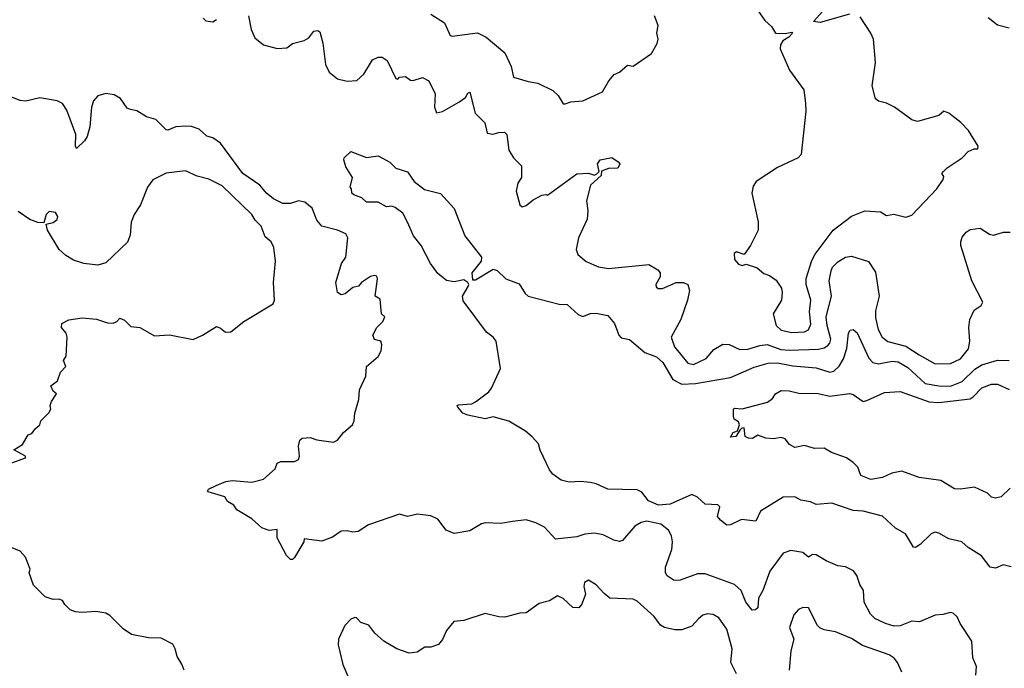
# Model space of a CAD drawing. Extents: x 2323203 to 2567568, y 883585 to 1022917.
# Tile 24 of 256: x 2369663 to 2374721, y 1002755 to 1006085. Entities that reach past the tile are written whole.
import ezdxf

# ---------------------------------------------------------------- set-up
doc = ezdxf.new("R2010")
doc.units = 0

msp = doc.modelspace()

# ---------------------------------------------------------------- linework, layer by layer
at = {"layer": '0CON10XD'}
for points in [[(2371775, 1006113.5), (2371845, 1006068.1), (2371875, 1006004), (2371885, 1006000), (2372015, 1006018.2), (2372058.6, 1005995), (2372154.4, 1005915), (2372186.9, 1005845), (2372200.5, 1005790.5), (2372275, 1005766.9), (2372325, 1005758.2), (2372401.4, 1005721.4), (2372428.6, 1005695), (2372455, 1005653.3), (2372465, 1005652.5), (2372495, 1005663.3), (2372555, 1005668), (2372657.5, 1005715), (2372689.5, 1005770.5), (2372716.9, 1005803.1), (2372743.8, 1005815), (2372785, 1005851.2), (2372815, 1005846.7), (2372908.3, 1005911.7), (2372937.7, 1005962.3), (2372943.3, 1005985), (2372936.7, 1006015), (2372943.3, 1006055), (2372923.3, 1006105)], [(2373455, 1006132.5), (2373491.2, 1006081.2), (2373525, 1006050), (2373546, 1006016), (2373595.8, 1006014.2), (2373630, 1006020), (2373632.5, 1006015), (2373613.3, 1005995), (2373583.8, 1005976.2), (2373571.4, 1005955), (2373570, 1005935), (2373617.1, 1005825), (2373690.8, 1005725), (2373700, 1005655), (2373702, 1005615), (2373677.7, 1005392.3), (2373662.5, 1005375), (2373555, 1005326.2), (2373446.7, 1005255), (2373430.5, 1005229.5), (2373423.3, 1005195), (2373456.4, 1005046.4), (2373456.4, 1005003.6), (2373417.5, 1004925), (2373385, 1004880), (2373345, 1004892.5), (2373332.5, 1004885), (2373334.5, 1004854.5), (2373355, 1004830), (2373375, 1004823.3), (2373395, 1004830), (2373451.7, 1004811.7), (2373485, 1004782.5), (2373515, 1004772.5), (2373548.3, 1004748.3), (2373576.1, 1004706.1), (2373580, 1004685), (2373576.7, 1004645), (2373534, 1004575), (2373549.4, 1004515), (2373575, 1004491.1), (2373628.7, 1004478.7), (2373695, 1004483.3), (2373715, 1004492.5), (2373727.6, 1004522.4), (2373720.4, 1004585), (2373726.2, 1004645), (2373703.3, 1004725), (2373703.6, 1004756.4), (2373732.1, 1004847.9), (2373748.6, 1004881.4), (2373841.9, 1005005), (2373935, 1005075.6), (2374005, 1005103.2), (2374085, 1005097.8), (2374115, 1005079.2), (2374153.6, 1005086.4), (2374215, 1005071.2), (2374245, 1005081.2), (2374373.6, 1005216.4), (2374406.7, 1005265), (2374409.3, 1005279.3), (2374400, 1005295), (2374407.5, 1005305), (2374427.5, 1005325), (2374504, 1005376), (2374535, 1005407.5), (2374565, 1005422.5), (2374585, 1005422.5), (2374586.7, 1005435), (2374536.2, 1005516.2), (2374497.6, 1005557.6), (2374435, 1005605.8), (2374410, 1005615), (2374385, 1005592.5), (2374275, 1005562.5), (2374245, 1005570), (2374156.1, 1005636.1), (2374115, 1005656.7), (2374075, 1005666.7), (2374059.3, 1005679.3), (2374041.2, 1005745), (2374058.8, 1005865), (2374048.8, 1005985), (2374035.6, 1006015), (2373979.7, 1006099.7)], [(2373925, 1006113.6), (2373775, 1006070.6), (2373740, 1006075), (2373803.3, 1006145)], [(2370605, 1006092.5), (2370619.2, 1006079.2), (2370655, 1006074.3), (2370675, 1006086)], [(2370839.4, 1006105), (2370852.2, 1006035), (2370871.7, 1005991.7), (2370915, 1005956), (2370985, 1005936.2), (2371035, 1005940), (2371065, 1005963.3), (2371125, 1005977.5), (2371147.7, 1005992.3), (2371173.9, 1006026.1), (2371195, 1006028.8), (2371205, 1006022.5), (2371220.5, 1005965), (2371233.3, 1005855), (2371252.9, 1005815), (2371295, 1005780.8), (2371345, 1005768.5), (2371395, 1005772.5), (2371431.4, 1005805), (2371475, 1005878.8), (2371505, 1005892), (2371525, 1005892.5), (2371550, 1005875), (2371595, 1005782.5), (2371605, 1005780), (2371615, 1005790), (2371645, 1005792.5), (2371670, 1005775), (2371685, 1005773.3), (2371731.7, 1005788.3), (2371765, 1005771.2), (2371797.5, 1005705), (2371794, 1005635), (2371805, 1005607.5), (2371835, 1005613.3), (2371919.1, 1005660.9), (2371953.3, 1005685), (2371965, 1005707.5), (2371975, 1005712.5), (2372003.1, 1005605), (2372052, 1005555), (2372065, 1005502.5), (2372093.6, 1005496.4), (2372123.6, 1005506.4), (2372153, 1005507), (2372166.1, 1005496.1), (2372176, 1005415), (2372200, 1005375), (2372240.8, 1005335), (2372240.5, 1005275), (2372221.9, 1005245), (2372214, 1005205), (2372232.5, 1005135), (2372243.6, 1005123.6), (2372265, 1005131.2), (2372300, 1005160), (2372345, 1005183.3), (2372365, 1005187.5), (2372375, 1005183.3), (2372525, 1005294.2), (2372585, 1005297.5), (2372615, 1005287.5), (2372627, 1005293), (2372640, 1005305), (2372632, 1005345), (2372645, 1005365.8), (2372705, 1005376.7), (2372737.5, 1005355), (2372746.7, 1005345), (2372735, 1005323.3), (2372688.3, 1005321.7), (2372652.5, 1005307.5), (2372650, 1005285), (2372594.4, 1005235.6), (2372574.2, 1005155), (2372580.8, 1005105), (2372578.7, 1005061.3), (2372534.4, 1004965), (2372522.1, 1004905), (2372530.3, 1004880.3), (2372573.7, 1004843.7), (2372636.6, 1004816.6), (2372687.4, 1004807.4), (2372895, 1004828), (2372940.5, 1004800.5), (2372953.3, 1004785), (2372953.3, 1004765), (2372930.8, 1004725), (2372933.3, 1004713.3), (2372943.3, 1004705), (2372965, 1004705.7), (2373035, 1004735.5), (2373072.5, 1004735), (2373095.7, 1004725), (2373103.6, 1004695), (2373094.1, 1004645), (2373059.6, 1004545), (2373008.8, 1004455), (2373026.4, 1004405), (2373095, 1004322.5), (2373125, 1004315.6), (2373190, 1004345), (2373228.1, 1004391.9), (2373275, 1004418.6), (2373307.9, 1004417.9), (2373362.5, 1004392.5), (2373404, 1004394), (2373465, 1004412.2), (2373503.2, 1004416.8), (2373572.4, 1004392.4), (2373615, 1004388.3), (2373766.5, 1004393.5), (2373795, 1004399.7), (2373815, 1004412.5), (2373825.3, 1004425), (2373830.2, 1004445), (2373810.4, 1004515), (2373805, 1004560), (2373832.3, 1004665), (2373821.8, 1004745), (2373830.9, 1004795), (2373838.2, 1004815), (2373865, 1004842.1), (2373905, 1004865.5), (2373935, 1004871.5), (2374023.1, 1004843.1), (2374058.9, 1004788.9), (2374077.8, 1004665), (2374059.7, 1004590.3), (2374058.3, 1004555), (2374073.4, 1004495), (2374094.1, 1004455), (2374122.6, 1004432.6), (2374215, 1004409.4), (2374283.6, 1004363.6), (2374365, 1004318.4), (2374445, 1004320), (2374495, 1004344.6), (2374536.1, 1004395), (2374543.4, 1004435), (2374538.5, 1004505), (2374542.9, 1004545), (2374566.6, 1004593.4), (2374602.1, 1004617.9), (2374610.8, 1004635), (2374553.8, 1004743.8), (2374498.2, 1004925), (2374497.3, 1004945), (2374505, 1004968), (2374525, 1004994.2), (2374545, 1005007.1), (2374597.5, 1005015), (2374645, 1004983.5), (2374665, 1004979.5), (2374715.7, 1004994.3), (2374750, 1004995)], [(2374745, 1006042), (2374685, 1006057.5), (2374638.5, 1006095)], [(2370233, 1005623), (2370215, 1005631.2), (2370180.8, 1005680.8), (2370148.8, 1005698.8), (2370105, 1005705.3), (2370065, 1005694.5), (2370042.3, 1005667.7), (2370031.5, 1005635), (2370024.2, 1005535), (2370009.2, 1005485), (2369996.4, 1005463.6), (2369955, 1005423.3), (2369950, 1005435), (2369951.8, 1005495), (2369905, 1005621.2), (2369883.8, 1005655), (2369855, 1005667.9), (2369766.8, 1005683.2), (2369695, 1005666.6), (2369665, 1005669.2), (2369618.6, 1005688.6)], [(2374575, 1002720), (2374577.1, 1002765), (2374558.3, 1002808.3), (2374553.8, 1002895), (2374494.2, 1002985), (2374478.7, 1003018.7), (2374458.7, 1003038.7), (2374445, 1003042.5), (2374405, 1003030.8), (2374365, 1003028), (2374285, 1002993.8), (2374245, 1002998), (2374185, 1002972.9), (2374155, 1002971.9), (2374110, 1002985), (2374055, 1003011.4), (2374033, 1003033), (2374000, 1003095), (2373997.1, 1003155), (2373978.9, 1003185), (2373962.4, 1003232.4), (2373945.5, 1003255.5), (2373905, 1003275.8), (2373865, 1003280.8), (2373806.3, 1003306.3), (2373755, 1003338.6), (2373735, 1003339.2), (2373715, 1003326), (2373685, 1003349.4), (2373625, 1003360), (2373585, 1003347.1), (2373516.5, 1003253.5), (2373480.4, 1003155), (2373457.5, 1003115), (2373454.3, 1003065), (2373443.3, 1003055), (2373425, 1003054.4), (2373392.5, 1003095), (2373369.6, 1003155), (2373334.8, 1003184.8), (2373185, 1003240.9), (2373145, 1003240.8), (2373055, 1003206.9), (2373025, 1003206.2), (2372989.4, 1003229.4), (2372980.5, 1003245), (2372979.6, 1003275), (2373012.5, 1003365), (2373016, 1003405), (2373010.7, 1003435), (2372996.2, 1003465), (2372956, 1003496), (2372885, 1003510.2), (2372855, 1003504.1), (2372823.5, 1003485), (2372759.5, 1003410.5), (2372745, 1003406.2), (2372715, 1003412.9), (2372659.6, 1003439.6), (2372615, 1003448.8), (2372566.2, 1003443.8), (2372525, 1003429.4), (2372415, 1003418.5), (2372359, 1003479), (2372315, 1003502.6), (2372265, 1003516.8), (2372195, 1003508.8), (2372135, 1003499.3), (2372055, 1003501.2), (2372035, 1003496.2), (2371975, 1003461.2), (2371895, 1003446.7), (2371854.2, 1003464.2), (2371811.7, 1003521.7), (2371775, 1003538.8), (2371706.1, 1003546.1), (2371655, 1003534), (2371615, 1003546.2), (2371455, 1003491.2), (2371402.3, 1003457.7), (2371375, 1003453.8), (2371345, 1003461.2), (2371315, 1003460), (2371270.7, 1003429.3), (2371215, 1003408), (2371125, 1003420), (2371122.5, 1003405), (2371075.4, 1003324.6), (2371065, 1003314), (2371055, 1003313.3), (2371033.9, 1003333.9), (2370986.2, 1003425), (2370985, 1003467.5), (2370945, 1003463.3), (2370906.4, 1003476.4), (2370855, 1003523.3), (2370778.3, 1003568.3), (2370763, 1003593), (2370730.7, 1003610.7), (2370717.5, 1003635), (2370631.7, 1003661.7), (2370627.5, 1003665), (2370632.5, 1003675), (2370673, 1003693), (2370722.5, 1003715), (2370755, 1003720), (2370855, 1003710), (2370915, 1003726.2), (2370975, 1003780), (2370985, 1003807.5), (2371005, 1003816.7), (2371075, 1003816.7), (2371095, 1003827.5), (2371101.2, 1003845), (2371096, 1003895), (2371102.9, 1003927.1), (2371113.9, 1003936.1), (2371155, 1003940), (2371188.9, 1003928.9), (2371275, 1003915.8), (2371295, 1003925.8), (2371326.2, 1003965), (2371372.3, 1004005), (2371382.1, 1004025), (2371385.5, 1004065), (2371405.6, 1004135), (2371408.1, 1004185), (2371441.9, 1004255), (2371444, 1004305), (2371503.9, 1004356.1), (2371520, 1004385), (2371523.8, 1004416.2), (2371518.8, 1004435), (2371485, 1004443.8), (2371478, 1004465), (2371497.5, 1004505), (2371527.8, 1004535), (2371538.8, 1004558.8), (2371522.5, 1004575), (2371515, 1004650), (2371490, 1004665), (2371501.2, 1004755), (2371497.5, 1004767.5), (2371485, 1004772), (2371465, 1004767.1), (2371418.8, 1004735), (2371403.6, 1004716.4), (2371375, 1004710), (2371335, 1004678), (2371315, 1004672), (2371296.2, 1004685), (2371287.5, 1004735), (2371316.7, 1004833.3), (2371338, 1004865), (2371348.1, 1004965), (2371339.2, 1004985), (2371296.2, 1005005), (2371214.8, 1005024.8), (2371188.8, 1005055), (2371165, 1005118), (2371128.2, 1005148.2), (2371095, 1005154.4), (2371055, 1005141.4), (2371015, 1005141.9), (2370967.5, 1005165), (2370930.8, 1005195), (2370896, 1005236), (2370808.9, 1005295), (2370695, 1005450.8), (2370655, 1005478.6), (2370625, 1005486.7), (2370585, 1005522.9), (2370545, 1005536.4), (2370515, 1005538.5), (2370465.7, 1005534.3), (2370425, 1005518), (2370415, 1005520), (2370362.1, 1005572.1), (2370315, 1005585.6), (2370265, 1005616.7), (2370233, 1005623)], [(2374756, 1003276), (2374715, 1003286.7), (2374675, 1003269.2), (2374647.5, 1003275), (2374602.7, 1003332.7), (2374535, 1003376.2), (2374503.3, 1003405), (2374435, 1003420), (2374385, 1003449.2), (2374365, 1003453.8), (2374345, 1003446), (2374289.1, 1003390.9), (2374265, 1003376.2), (2374255, 1003376.7), (2374212.9, 1003445), (2374161.4, 1003475), (2374095, 1003535.5), (2373995, 1003561.6), (2373945, 1003565.9), (2373835, 1003602.5), (2373755, 1003596.7), (2373725, 1003610.4), (2373675, 1003618.5), (2373645, 1003635.3), (2373585, 1003633.1), (2373468.9, 1003561.1), (2373445, 1003510), (2373371.2, 1003518.8), (2373315, 1003491.4), (2373295, 1003490.8), (2373262.5, 1003515), (2373247.5, 1003535), (2373260, 1003585), (2373250, 1003595), (2373185, 1003598), (2373145, 1003633.8), (2373115, 1003646.7), (2373005, 1003597.5), (2372945, 1003591.9), (2372892.5, 1003615), (2372858.7, 1003658.7), (2372835, 1003671.1), (2372685, 1003674.3), (2372625, 1003702), (2372595, 1003709.2), (2372544.2, 1003714.2), (2372485, 1003710), (2372445, 1003721.2), (2372402.5, 1003752.5), (2372383.9, 1003773.9), (2372336.2, 1003875), (2372327.7, 1003907.7), (2372295, 1003943.3), (2372262, 1003972), (2372175, 1004023.3), (2372095.9, 1004045.9), (2372055, 1004035.8), (2371965, 1004055.3), (2371939.2, 1004065), (2371913.3, 1004095), (2371910, 1004105), (2371915, 1004108), (2371985, 1004113.3), (2372005, 1004122.9), (2372072.7, 1004175), (2372087.3, 1004192.8), (2372132.2, 1004295), (2372110.7, 1004435), (2372095.4, 1004455), (2372060.7, 1004480.7), (2371941.2, 1004641.2), (2371937.1, 1004665), (2371966.7, 1004715), (2371970.3, 1004725), (2371965.6, 1004735), (2371945, 1004748.8), (2371895, 1004739.4), (2371855, 1004745.7), (2371811.6, 1004781.6), (2371773.9, 1004833.9), (2371725.8, 1004925.8), (2371686.8, 1004975), (2371654.8, 1005044.8), (2371630.9, 1005090.9), (2371591.5, 1005121.5), (2371575, 1005127.1), (2371547.5, 1005125), (2371505, 1005148.8), (2371445, 1005147.5), (2371420.7, 1005170.7), (2371380, 1005185), (2371370, 1005195), (2371367, 1005217), (2371360, 1005225), (2371372.5, 1005275), (2371339.3, 1005329.3), (2371327.5, 1005365), (2371330, 1005375), (2371365, 1005407.5), (2371445, 1005377.5), (2371505, 1005386.7), (2371565, 1005353.3), (2371595, 1005323.3), (2371655, 1005303.8), (2371690, 1005255), (2371742.7, 1005212.7), (2371825, 1005193.3), (2371894.2, 1005115), (2371948.9, 1004975), (2372035.6, 1004865), (2372033.1, 1004845), (2371986, 1004785), (2371989.6, 1004749.6), (2372005, 1004748.9), (2372095, 1004804.5), (2372115, 1004796.7), (2372160, 1004755), (2372228.3, 1004728.3), (2372259.7, 1004679.7), (2372275, 1004666.2), (2372435, 1004624.2), (2372475, 1004622.9), (2372532.1, 1004572.1), (2372555, 1004561.2), (2372595, 1004577.1), (2372625, 1004578.8), (2372685, 1004566.7), (2372718.8, 1004525), (2372741.2, 1004465), (2372752.3, 1004452.3), (2372795, 1004443.8), (2372875, 1004376.2), (2372935, 1004354), (2372966.6, 1004325), (2373017.4, 1004237.4), (2373063.6, 1004213.6), (2373135, 1004217), (2373315, 1004247.7), (2373435, 1004301.4), (2373508.4, 1004321.6), (2373555, 1004323.4), (2373635, 1004307.6), (2373755, 1004296.9), (2373825, 1004276), (2373845, 1004280), (2373873.2, 1004306.8), (2373895.5, 1004344.5), (2373912.6, 1004397.4), (2373919.7, 1004475), (2373929.5, 1004490.5), (2373945, 1004494.5), (2373965, 1004477.5), (2374025, 1004347.5), (2374045, 1004324.3), (2374075, 1004317.9), (2374145, 1004331.4), (2374175, 1004328.1), (2374225, 1004300), (2374315, 1004216.9), (2374385, 1004204.8), (2374445, 1004204.3), (2374505, 1004228.1), (2374569.9, 1004290.1), (2374605, 1004313.2), (2374685, 1004337.5), (2374745, 1004334.6)], [(2369610, 1003805), (2369693.3, 1003835), (2369692.5, 1003845), (2369633.9, 1003876.1), (2369677.5, 1003905), (2369707, 1003953), (2369725, 1003960), (2369742.5, 1003985), (2369767.5, 1004005), (2369772.5, 1004025), (2369813, 1004067), (2369822.5, 1004085), (2369820, 1004105), (2369826.7, 1004125), (2369852.5, 1004165), (2369835, 1004177.5), (2369823.3, 1004205), (2369858.3, 1004231.7), (2369872.5, 1004275), (2369900, 1004305), (2369887.5, 1004335), (2369901.7, 1004358.3), (2369906.7, 1004455), (2369902.5, 1004475), (2369877.5, 1004505), (2369880, 1004525), (2369915, 1004543.8), (2369985, 1004553.8), (2370057.7, 1004547.7), (2370115, 1004528), (2370143.6, 1004526.4), (2370162.5, 1004535), (2370177.5, 1004552.5), (2370202.3, 1004542.3), (2370235, 1004510), (2370280, 1004505), (2370355, 1004462.5), (2370433, 1004467), (2370555, 1004444), (2370602.5, 1004465), (2370675, 1004510), (2370695, 1004502), (2370720.5, 1004480.5), (2370747.7, 1004482.3), (2370813.8, 1004535), (2370965, 1004626.2), (2370971.5, 1004645), (2370966.6, 1004735), (2370977.3, 1004845), (2370967.9, 1004915), (2370955.6, 1004945), (2370925, 1004970.6), (2370903.8, 1005025), (2370873.1, 1005055), (2370855.6, 1005085.6), (2370702.6, 1005232.6), (2370635, 1005266.1), (2370575, 1005282.2), (2370515, 1005309.1), (2370415, 1005297.5), (2370346.6, 1005263.4), (2370319.4, 1005225), (2370284.3, 1005135), (2370251.4, 1005085), (2370235.6, 1005045), (2370230.9, 1004979.1), (2370217, 1004943), (2370105, 1004837.5), (2370065, 1004824.5), (2369992.7, 1004832.7), (2369940.5, 1004850.5), (2369900, 1004875), (2369866.9, 1004905), (2369806, 1005005), (2369800, 1005035), (2369835, 1005043.3), (2369855, 1005060), (2369860, 1005075), (2369847.5, 1005095), (2369815, 1005100), (2369800, 1005085), (2369787.5, 1005042.5), (2369756.1, 1005043.9), (2369715, 1005059.1), (2369655, 1005100)], [(2374750.5, 1003679.5), (2374704.1, 1003635.9), (2374675, 1003628), (2374654.3, 1003634.3), (2374634.1, 1003654.1), (2374567.5, 1003685), (2374495, 1003674.7), (2374465, 1003676.7), (2374395, 1003720), (2374284, 1003734), (2374195, 1003767.8), (2374142.7, 1003757.3), (2374095, 1003734.2), (2374035, 1003724), (2373983.3, 1003745), (2373968.3, 1003788.3), (2373945, 1003812.5), (2373910, 1003835), (2373832.7, 1003862.7), (2373795.6, 1003885.6), (2373745, 1003884), (2373695, 1003899.2), (2373645, 1003888.8), (2373616.7, 1003905), (2373595, 1003932.5), (2373575, 1003940), (2373535, 1003933.8), (2373495, 1003936), (2373455, 1003952.5), (2373427.5, 1003935), (2373405.9, 1003935.9), (2373390, 1003945), (2373385, 1003990), (2373371.7, 1003988.3), (2373361.7, 1003978.3), (2373342.5, 1003945), (2373315, 1003942.5), (2373327.5, 1003965), (2373350, 1003975), (2373360, 1004005), (2373355, 1004020), (2373333.8, 1004033.8), (2373329.3, 1004049.3), (2373330, 1004085), (2373335, 1004090), (2373375, 1004087.5), (2373505, 1004121.2), (2373529.5, 1004140.5), (2373546.2, 1004165), (2373575, 1004180.6), (2373615, 1004180), (2373665, 1004168.2), (2373765, 1004165.4), (2373825, 1004152.9), (2373925, 1004165.8), (2373945, 1004160), (2373995, 1004125.4), (2374015, 1004129.2), (2374105, 1004170.5), (2374185, 1004176.4), (2374335, 1004122.9), (2374385, 1004118.9), (2374545, 1004138.7), (2374561.4, 1004148.6), (2374604.4, 1004195), (2374655, 1004213.8), (2374685, 1004213.6), (2374745.9, 1004185.9)], [(2370508.1, 1002745), (2370496.4, 1002776.4), (2370471.4, 1002815), (2370462, 1002855), (2370449.1, 1002879.1), (2370389.8, 1002909.8), (2370325, 1002911.5), (2370238.3, 1002928.3), (2370195, 1002957.5), (2370125.9, 1003025.9), (2370105, 1003037.5), (2370055, 1003046.2), (2369985, 1003041.2), (2369950, 1003045), (2369922.5, 1003055), (2369895, 1003082.5), (2369883.3, 1003103.3), (2369865, 1003110), (2369835, 1003108.8), (2369795, 1003122.5), (2369735, 1003182.5), (2369712.5, 1003245), (2369717.5, 1003265), (2369692.5, 1003325), (2369665, 1003356.7), (2369625, 1003374)], [(2373345, 1002726.2), (2373315.4, 1002785), (2373322.3, 1002855), (2373295.9, 1002955.9), (2373254.7, 1003014.7), (2373225, 1003032.2), (2373195, 1003034.4), (2373171.7, 1003028.3), (2373150.5, 1003009.5), (2373115, 1002971.1), (2373065, 1002953.3), (2373027.6, 1002952.4), (2372975, 1002965.4), (2372955, 1002977.5), (2372921.9, 1003021.9), (2372835, 1003099.6), (2372815, 1003110), (2372695, 1003116), (2372665, 1003139.2), (2372625, 1003184), (2372585, 1003206.9), (2372563.8, 1003195), (2372560.3, 1003175), (2372568.8, 1003135), (2372551.5, 1003085), (2372535, 1003065.7), (2372505, 1003067.1), (2372455, 1003114.4), (2372425, 1003127.5), (2372385, 1003102), (2372332.3, 1003087.7), (2372265, 1003040), (2372231.7, 1003038.3), (2372155, 1003018), (2372125, 1003018.8), (2372055, 1003036.2), (2371945, 1003000.8), (2371893.9, 1002996.1), (2371855, 1002950), (2371835, 1002902.5), (2371815, 1002877.5), (2371775, 1002863.3), (2371745, 1002863.3), (2371705, 1002837.5), (2371680, 1002835), (2371663.6, 1002833.6), (2371600, 1002855), (2371533.9, 1002893.9), (2371487.5, 1002935), (2371455.9, 1002975.9), (2371415, 1002990), (2371393.6, 1003013.6), (2371385, 1003016.2), (2371365, 1003008), (2371332.9, 1002975), (2371301.2, 1002905), (2371299.2, 1002875), (2371322.9, 1002775), (2371413.3, 1002565)], [(2374193.5, 1002735), (2374171.9, 1002785), (2374155, 1002806.7), (2374129.2, 1002825), (2373993.1, 1002873.1), (2373935, 1002908.2), (2373853, 1002943), (2373795, 1002952.7), (2373773, 1002963), (2373760.8, 1002975), (2373715.6, 1003065.6), (2373685, 1003067.8), (2373663, 1003057), (2373640.3, 1003029.7), (2373618.1, 1002965), (2373640, 1002905), (2373624.6, 1002845.4), (2373615.5, 1002745)]]:
    msp.add_lwpolyline(points, dxfattribs=at)

doc.saveas('drawing.dxf')
